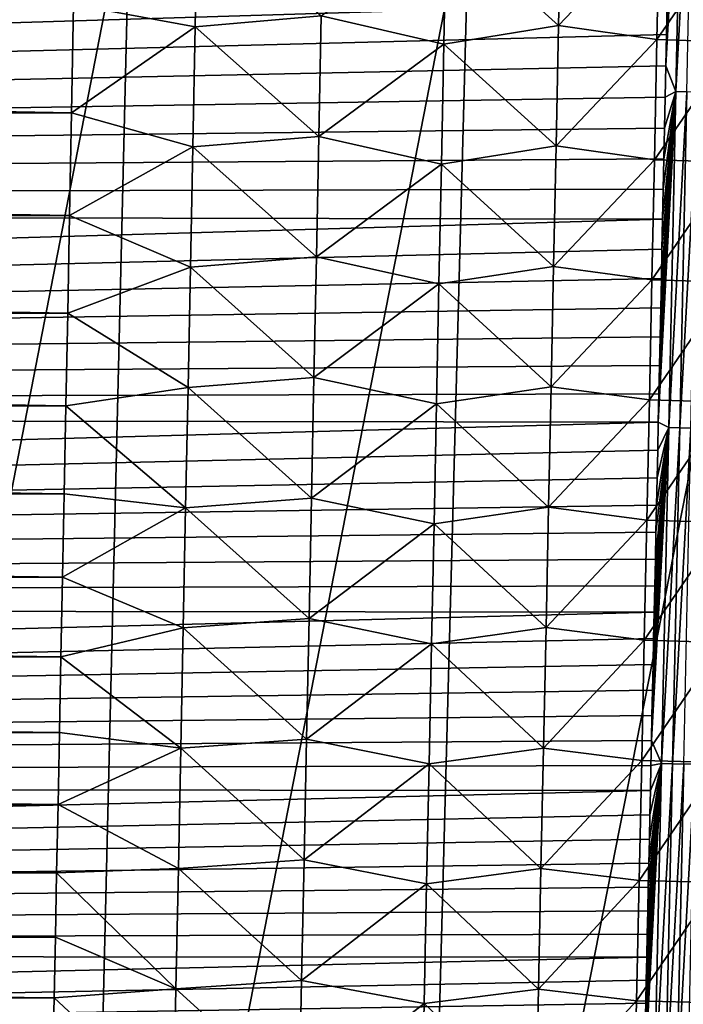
# Model space of a CAD drawing. Header units: metres. Extents: x -26 to 26, y -167 to 32.
# Tile 97 of 237: x 11.51 to 14.35, y -102.71 to -98.5. Entities that reach past the tile are written whole.
import ezdxf

# ---------------------------------------------------------------- set-up
doc = ezdxf.new("R2010")
doc.units = ezdxf.units.M
doc.layers.add('solid_12_411_043_XXX', color=7, linetype='CONTINUOUS')

msp = doc.modelspace()

# ---------------------------------------------------------------- linework, layer by layer
at = {"layer": 'solid_12_411_043_XXX'}
for points in [[(-19.282173, -90.244827, 137.548279), (-18.85165, -106.007713, 137.548279), (19.282028, -90.24482, 137.548279)], [(-18.85165, -106.007713, 137.548279), (-18.842392, -106.336342, 137.548279), (19.282028, -90.24482, 137.548279)], [(-18.842392, -106.336342, 137.548279), (18.842426, -106.339973, 137.548279), (19.282028, -90.24482, 137.548279)], [(14.270627, -98.698906, 177.861832), (14.313476, -98.808426, 177.860413), (14.343685, -97.371468, 177.860291)], [(14.273471, -98.564148, 177.861832), (14.270627, -98.698906, 177.861832), (14.343685, -97.371468, 177.860291)], [(14.276339, -98.428177, 177.861816), (14.273471, -98.564148, 177.861832), (14.343685, -97.371468, 177.860291)], [(14.343685, -97.371468, 177.860291), (14.313476, -98.808426, 177.860413), (14.390736, -97.372459, 177.855698)], [(14.313476, -98.808426, 177.860413), (14.360532, -98.809418, 177.85582), (14.390736, -97.372459, 177.855698)], [(10.335382, -106.370895, 118.294815), (10.515163, -97.903564, 118.093437), (11.980083, -97.901871, 118.481323)], [(11.77718, -106.368622, 118.663071), (10.335382, -106.370895, 118.294815), (11.980083, -97.901871, 118.481323)], [(11.77718, -106.368622, 118.663071), (11.980083, -97.901871, 118.481323), (13.432644, -97.899902, 118.914078)], [(13.205606, -106.365982, 119.081207), (11.77718, -106.368622, 118.663071), (13.432644, -97.899902, 118.914078)], [(13.205606, -106.365982, 119.081207), (13.432644, -97.899902, 118.914078), (14.871928, -97.897682, 119.391411)], [(14.620387, -106.363007, 119.546692), (13.205606, -106.365982, 119.081207), (14.871928, -97.897682, 119.391411)], [(12.267062, -98.016808, 171.739227), (12.257234, -98.531075, 171.743851), (11.737712, -98.436096, 171.700699)], [(12.796502, -98.484352, 171.878677), (12.257234, -98.531075, 171.743851), (12.267062, -98.016808, 171.739227)], [(13.822452, -98.010658, 172.447311), (13.811868, -98.525734, 172.451569), (13.331641, -98.09243, 172.112579)], [(14.243541, -98.072296, 172.86998), (13.811868, -98.525734, 172.451569), (13.822452, -98.010658, 172.447311)], [(14.243541, -98.072296, 172.86998), (14.232789, -98.586044, 172.873993), (13.811868, -98.525734, 172.451569)], [(14.578935, -98.082863, 173.359085), (14.232789, -98.586044, 172.873993), (14.243541, -98.072296, 172.86998)], [(13.331641, -98.09243, 172.112579), (13.321321, -98.60537, 172.117004), (12.796502, -98.484352, 171.878677)], [(13.811868, -98.525734, 172.451569), (13.321321, -98.60537, 172.117004), (13.331641, -98.09243, 172.112579)], [(14.578935, -98.082863, 173.359085), (14.568047, -98.596451, 173.362854), (14.232789, -98.586044, 172.873993)], [(14.276339, -98.428177, 177.861816), (-14.277808, -98.356987, 177.861801), (-14.257934, -99.297585, 177.861893)], [(14.276339, -98.428177, 177.861816), (-14.257934, -99.297585, 177.861893), (14.273471, -98.564148, 177.861832)], [(11.737712, -98.436096, 171.700699), (11.729012, -98.899155, 171.70488), (-11.736966, -98.474472, 171.70105)], [(12.257234, -98.531075, 171.743851), (11.729012, -98.899155, 171.70488), (11.737712, -98.436096, 171.700699)], [(11.729012, -98.899155, 171.70488), (-11.736161, -98.517433, 171.701431), (-11.736966, -98.474472, 171.70105)], [(12.796502, -98.484352, 171.878677), (12.786319, -98.999992, 171.883255), (12.257234, -98.531075, 171.743851)], [(13.321321, -98.60537, 172.117004), (12.786319, -98.999992, 171.883255), (12.796502, -98.484352, 171.878677)], [(11.729012, -98.899155, 171.70488), (-11.735359, -98.560219, 171.701828), (-11.736161, -98.517433, 171.701431)], [(12.257234, -98.531075, 171.743851), (12.247313, -99.045334, 171.748489), (11.729012, -98.899155, 171.70488)], [(12.786319, -98.999992, 171.883255), (12.247313, -99.045334, 171.748489), (12.257234, -98.531075, 171.743851)], [(13.811868, -98.525734, 172.451569), (13.801236, -99.040787, 172.455841), (13.321321, -98.60537, 172.117004)], [(14.232789, -98.586044, 172.873993), (13.801236, -99.040787, 172.455841), (13.811868, -98.525734, 172.451569)], [(14.273471, -98.564148, 177.861832), (-14.257934, -99.297585, 177.861893), (14.270627, -98.698906, 177.861832)], [(11.729012, -98.899155, 171.70488), (-11.73456, -98.602821, 171.702209), (-11.735359, -98.560219, 171.701828)], [(11.729012, -98.899155, 171.70488), (-11.733764, -98.645256, 171.702591), (-11.73456, -98.602821, 171.702209)], [(13.321321, -98.60537, 172.117004), (13.310941, -99.118286, 172.121429), (12.786319, -98.999992, 171.883255)], [(13.801236, -99.040787, 172.455841), (13.310941, -99.118286, 172.121429), (13.321321, -98.60537, 172.117004)], [(14.232789, -98.586044, 172.873993), (14.222001, -99.099777, 172.878052), (13.801236, -99.040787, 172.455841)], [(14.568047, -98.596451, 173.362854), (14.222001, -99.099777, 172.878052), (14.232789, -98.586044, 172.873993)], [(14.568047, -98.596451, 173.362854), (14.557129, -99.110023, 173.366684), (14.222001, -99.099777, 172.878052)], [(11.729012, -98.899155, 171.70488), (-11.732969, -98.687523, 171.702972), (-11.733764, -98.645256, 171.702591)], [(14.270627, -98.698906, 177.861832), (-14.257934, -99.297585, 177.861893), (14.267806, -98.832489, 177.861847)], [(11.729012, -98.899155, 171.70488), (-11.732178, -98.729614, 171.703354), (-11.732969, -98.687523, 171.702972)], [(14.270627, -98.698906, 177.861832), (14.267806, -98.832489, 177.861847), (14.313476, -98.808426, 177.860413)], [(11.729012, -98.899155, 171.70488), (-11.731388, -98.771538, 171.703735), (-11.732178, -98.729614, 171.703354)], [(11.729012, -98.899155, 171.70488), (-11.730601, -98.813301, 171.704117), (-11.731388, -98.771538, 171.703735)], [(14.267806, -98.832489, 177.861847), (-14.257934, -99.297585, 177.861893), (14.265008, -98.964874, 177.861862)], [(11.729012, -98.899155, 171.70488), (-11.729817, -98.854904, 171.704483), (-11.730601, -98.813301, 171.704117)], [(14.238306, -100.22229, 177.861969), (14.282978, -100.245369, 177.860535), (14.313476, -98.808426, 177.860413)], [(14.240875, -100.101746, 177.861954), (14.238306, -100.22229, 177.861969), (14.313476, -98.808426, 177.860413)], [(14.243467, -99.980003, 177.861954), (14.240875, -100.101746, 177.861954), (14.313476, -98.808426, 177.860413)], [(14.246082, -99.857101, 177.861938), (14.243467, -99.980003, 177.861954), (14.313476, -98.808426, 177.860413)], [(14.248718, -99.733116, 177.861923), (14.246082, -99.857101, 177.861938), (14.313476, -98.808426, 177.860413)], [(14.251376, -99.608032, 177.861908), (14.248718, -99.733116, 177.861923), (14.313476, -98.808426, 177.860413)], [(14.254057, -99.481804, 177.861908), (14.251376, -99.608032, 177.861908), (14.313476, -98.808426, 177.860413)], [(14.25676, -99.354408, 177.861893), (14.254057, -99.481804, 177.861908), (14.313476, -98.808426, 177.860413)], [(14.259485, -99.225815, 177.861877), (14.25676, -99.354408, 177.861893), (14.313476, -98.808426, 177.860413)], [(14.262235, -99.095978, 177.861877), (14.259485, -99.225815, 177.861877), (14.313476, -98.808426, 177.860413)], [(14.265008, -98.964874, 177.861862), (14.262235, -99.095978, 177.861877), (14.313476, -98.808426, 177.860413)], [(14.267806, -98.832489, 177.861847), (14.265008, -98.964874, 177.861862), (14.313476, -98.808426, 177.860413)], [(14.313476, -98.808426, 177.860413), (14.282978, -100.245369, 177.860535), (14.360532, -98.809418, 177.85582)], [(14.282978, -100.245369, 177.860535), (14.330038, -100.246376, 177.855942), (14.360532, -98.809418, 177.85582)], [(14.360532, -98.809418, 177.85582), (14.330038, -100.246376, 177.855942), (14.408251, -98.810432, 177.847885)], [(14.330038, -100.246376, 177.855942), (14.377763, -100.247391, 177.848007), (14.408251, -98.810432, 177.847885)], [(11.729012, -98.899155, 171.70488), (-11.729035, -98.896339, 171.704865), (-11.729817, -98.854904, 171.704483)], [(11.729012, -98.899155, 171.70488), (-11.728256, -98.937622, 171.705231), (-11.729035, -98.896339, 171.704865)], [(11.729012, -98.899155, 171.70488), (11.720673, -99.338768, 171.708862), (-11.728256, -98.937622, 171.705231)], [(12.247313, -99.045334, 171.748489), (11.720673, -99.338768, 171.708862), (11.729012, -98.899155, 171.70488)], [(11.720673, -99.338768, 171.708862), (-11.727479, -98.978745, 171.705612), (-11.728256, -98.937622, 171.705231)], [(14.265008, -98.964874, 177.861862), (-14.257934, -99.297585, 177.861893), (14.262235, -99.095978, 177.861877)], [(11.720673, -99.338768, 171.708862), (-11.726705, -99.019691, 171.705978), (-11.727479, -98.978745, 171.705612)], [(12.786319, -98.999992, 171.883255), (12.776059, -99.51564, 171.887817), (12.247313, -99.045334, 171.748489)], [(13.310941, -99.118286, 172.121429), (12.776059, -99.51564, 171.887817), (12.786319, -98.999992, 171.883255)], [(11.720673, -99.338768, 171.708862), (-11.725933, -99.060463, 171.706345), (-11.726705, -99.019691, 171.705978)], [(12.247313, -99.045334, 171.748489), (12.237302, -99.559593, 171.753113), (11.720673, -99.338768, 171.708862)], [(12.776059, -99.51564, 171.887817), (12.237302, -99.559593, 171.753113), (12.247313, -99.045334, 171.748489)], [(13.801236, -99.040787, 172.455841), (13.790556, -99.55584, 172.460144), (13.310941, -99.118286, 172.121429)], [(14.222001, -99.099777, 172.878052), (13.790556, -99.55584, 172.460144), (13.801236, -99.040787, 172.455841)], [(11.720673, -99.338768, 171.708862), (-11.725163, -99.101059, 171.706711), (-11.725933, -99.060463, 171.706345)], [(14.262235, -99.095978, 177.861877), (-14.257934, -99.297585, 177.861893), (14.259485, -99.225815, 177.861877)], [(11.720673, -99.338768, 171.708862), (-11.724397, -99.141472, 171.707077), (-11.725163, -99.101059, 171.706711)], [(13.310941, -99.118286, 172.121429), (13.300498, -99.631203, 172.12587), (12.776059, -99.51564, 171.887817)], [(13.790556, -99.55584, 172.460144), (13.300498, -99.631203, 172.12587), (13.310941, -99.118286, 172.121429)], [(14.222001, -99.099777, 172.878052), (14.211176, -99.613503, 172.882156), (13.790556, -99.55584, 172.460144)], [(14.557129, -99.110023, 173.366684), (14.211176, -99.613503, 172.882156), (14.222001, -99.099777, 172.878052)], [(14.557129, -99.110023, 173.366684), (14.546184, -99.623589, 173.370544), (14.211176, -99.613503, 172.882156)], [(11.720673, -99.338768, 171.708862), (-11.723633, -99.181717, 171.707443), (-11.724397, -99.141472, 171.707077)], [(11.720673, -99.338768, 171.708862), (-11.722871, -99.221794, 171.707794), (-11.723633, -99.181717, 171.707443)], [(14.259485, -99.225815, 177.861877), (-14.257934, -99.297585, 177.861893), (14.25676, -99.354408, 177.861893)], [(11.720673, -99.338768, 171.708862), (-11.722112, -99.261703, 171.70816), (-11.722871, -99.221794, 171.707794)], [(14.25676, -99.354408, 177.861893), (-14.257934, -99.297585, 177.861893), (-14.239223, -100.17791, 177.861969)], [(11.720673, -99.338768, 171.708862), (-11.721354, -99.301437, 171.708527), (-11.722112, -99.261703, 171.70816)], [(11.720673, -99.338768, 171.708862), (-11.720601, -99.341019, 171.708878), (-11.721354, -99.301437, 171.708527)], [(11.720673, -99.338768, 171.708862), (11.712685, -99.755959, 171.712631), (-11.720601, -99.341019, 171.708878)], [(11.712685, -99.755959, 171.712631), (-11.719849, -99.380424, 171.709229), (-11.720601, -99.341019, 171.708878)], [(12.237302, -99.559593, 171.753113), (11.712685, -99.755959, 171.712631), (11.720673, -99.338768, 171.708862)], [(14.25676, -99.354408, 177.861893), (-14.239223, -100.17791, 177.861969), (14.254057, -99.481804, 177.861908)], [(11.712685, -99.755959, 171.712631), (-11.7191, -99.419678, 171.709595), (-11.719849, -99.380424, 171.709229)], [(11.712685, -99.755959, 171.712631), (-11.718352, -99.458778, 171.709946), (-11.7191, -99.419678, 171.709595)], [(11.712685, -99.755959, 171.712631), (-11.717608, -99.497711, 171.710297), (-11.718352, -99.458778, 171.709946)], [(14.254057, -99.481804, 177.861908), (-14.239223, -100.17791, 177.861969), (14.251376, -99.608032, 177.861908)], [(11.712685, -99.755959, 171.712631), (-11.716866, -99.536499, 171.710648), (-11.717608, -99.497711, 171.710297)], [(11.712685, -99.755959, 171.712631), (-11.716126, -99.575134, 171.710999), (-11.716866, -99.536499, 171.710648)], [(12.776059, -99.51564, 171.887817), (12.76572, -100.031288, 171.89241), (12.237302, -99.559593, 171.753113)], [(13.300498, -99.631203, 172.12587), (12.76572, -100.031288, 171.89241), (12.776059, -99.51564, 171.887817)], [(11.712685, -99.755959, 171.712631), (-11.715388, -99.613617, 171.711334), (-11.716126, -99.575134, 171.710999)], [(12.237302, -99.559593, 171.753113), (12.227195, -100.073853, 171.757736), (11.712685, -99.755959, 171.712631)], [(12.76572, -100.031288, 171.89241), (12.227195, -100.073853, 171.757736), (12.237302, -99.559593, 171.753113)], [(13.790556, -99.55584, 172.460144), (13.779828, -100.0709, 172.464462), (13.300498, -99.631203, 172.12587)], [(14.211176, -99.613503, 172.882156), (13.779828, -100.0709, 172.464462), (13.790556, -99.55584, 172.460144)], [(14.251376, -99.608032, 177.861908), (-14.239223, -100.17791, 177.861969), (14.248718, -99.733116, 177.861923)], [(11.712685, -99.755959, 171.712631), (-11.714653, -99.651955, 171.711685), (-11.715388, -99.613617, 171.711334)], [(13.300498, -99.631203, 172.12587), (13.289993, -100.144127, 172.130325), (12.76572, -100.031288, 171.89241)], [(13.779828, -100.0709, 172.464462), (13.289993, -100.144127, 172.130325), (13.300498, -99.631203, 172.12587)], [(14.211176, -99.613503, 172.882156), (14.200314, -100.127243, 172.886292), (13.779828, -100.0709, 172.464462)], [(14.546184, -99.623589, 173.370544), (14.200314, -100.127243, 172.886292), (14.211176, -99.613503, 172.882156)], [(14.546184, -99.623589, 173.370544), (14.535209, -100.137161, 173.374481), (14.200314, -100.127243, 172.886292)], [(11.712685, -99.755959, 171.712631), (-11.713921, -99.69014, 171.712036), (-11.714653, -99.651955, 171.711685)], [(11.712685, -99.755959, 171.712631), (-11.71319, -99.728188, 171.712372), (-11.713921, -99.69014, 171.712036)], [(14.248718, -99.733116, 177.861923), (-14.239223, -100.17791, 177.861969), (14.246082, -99.857101, 177.861938)], [(11.712685, -99.755959, 171.712631), (-11.712461, -99.766075, 171.712723), (-11.71319, -99.728188, 171.712372)], [(11.712685, -99.755959, 171.712631), (11.705031, -100.152222, 171.716202), (-11.712461, -99.766075, 171.712723)], [(12.227195, -100.073853, 171.757736), (11.705031, -100.152222, 171.716202), (11.712685, -99.755959, 171.712631)], [(11.705031, -100.152222, 171.716202), (-11.711736, -99.803802, 171.713058), (-11.712461, -99.766075, 171.712723)], [(11.705031, -100.152222, 171.716202), (-11.711012, -99.841362, 171.713394), (-11.711736, -99.803802, 171.713058)], [(11.705031, -100.152222, 171.716202), (-11.710292, -99.878761, 171.71373), (-11.711012, -99.841362, 171.713394)], [(14.246082, -99.857101, 177.861938), (-14.239223, -100.17791, 177.861969), (14.243467, -99.980003, 177.861954)], [(11.705031, -100.152222, 171.716202), (-11.709573, -99.916008, 171.714081), (-11.710292, -99.878761, 171.71373)], [(11.705031, -100.152222, 171.716202), (-11.708857, -99.953087, 171.714401), (-11.709573, -99.916008, 171.714081)], [(11.705031, -100.152222, 171.716202), (-11.708143, -99.990021, 171.714737), (-11.708857, -99.953087, 171.714401)], [(14.243467, -99.980003, 177.861954), (-14.239223, -100.17791, 177.861969), (14.240875, -100.101746, 177.861954)], [(11.705031, -100.152222, 171.716202), (-11.707432, -100.026794, 171.715073), (-11.708143, -99.990021, 171.714737)], [(11.705031, -100.152222, 171.716202), (-11.706723, -100.063416, 171.715408), (-11.707432, -100.026794, 171.715073)], [(12.76572, -100.031288, 171.89241), (12.755302, -100.546951, 171.896988), (12.227195, -100.073853, 171.757736)], [(13.289993, -100.144127, 172.130325), (12.755302, -100.546951, 171.896988), (12.76572, -100.031288, 171.89241)], [(11.705031, -100.152222, 171.716202), (-11.706017, -100.099892, 171.715729), (-11.706723, -100.063416, 171.715408)], [(11.705031, -100.152222, 171.716202), (-11.705312, -100.136215, 171.716064), (-11.706017, -100.099892, 171.715729)], [(12.227195, -100.073853, 171.757736), (12.216993, -100.588127, 171.76236), (11.705031, -100.152222, 171.716202)], [(12.755302, -100.546951, 171.896988), (12.216993, -100.588127, 171.76236), (12.227195, -100.073853, 171.757736)], [(13.779828, -100.0709, 172.464462), (13.76905, -100.585991, 172.468826), (13.289993, -100.144127, 172.130325)], [(14.200314, -100.127243, 172.886292), (13.76905, -100.585991, 172.468826), (13.779828, -100.0709, 172.464462)], [(14.240875, -100.101746, 177.861954), (-14.239223, -100.17791, 177.861969), (14.238306, -100.22229, 177.861969)], [(11.705031, -100.152222, 171.716202), (-11.70461, -100.172394, 171.716385), (-11.705312, -100.136215, 171.716064)], [(14.200314, -100.127243, 172.886292), (14.189414, -100.641014, 172.890472), (13.76905, -100.585991, 172.468826)], [(14.535209, -100.137161, 173.374481), (14.189414, -100.641014, 172.890472), (14.200314, -100.127243, 172.886292)], [(14.535209, -100.137161, 173.374481), (14.524205, -100.650764, 173.378464), (14.189414, -100.641014, 172.890472)], [(14.238306, -100.22229, 177.861969), (-14.239223, -100.17791, 177.861969), (-14.221612, -101.001869, 177.86203)], [(11.705031, -100.152222, 171.716202), (11.697701, -100.528488, 171.719604), (-11.70461, -100.172394, 171.716385)], [(11.697701, -100.528488, 171.719604), (-11.70391, -100.208435, 171.716721), (-11.70461, -100.172394, 171.716385)], [(12.216993, -100.588127, 171.76236), (11.697701, -100.528488, 171.719604), (11.705031, -100.152222, 171.716202)], [(13.289993, -100.144127, 172.130325), (13.279425, -100.657089, 172.134796), (12.755302, -100.546951, 171.896988)], [(13.76905, -100.585991, 172.468826), (13.279425, -100.657089, 172.134796), (13.289993, -100.144127, 172.130325)], [(14.238306, -100.22229, 177.861969), (-14.221612, -101.001869, 177.86203), (14.235759, -100.341682, 177.861984)], [(11.697701, -100.528488, 171.719604), (-11.703213, -100.244324, 171.717041), (-11.70391, -100.208435, 171.716721)], [(14.238306, -100.22229, 177.861969), (14.235759, -100.341682, 177.861984), (14.282978, -100.245369, 177.860535)], [(11.697701, -100.528488, 171.719604), (-11.702518, -100.280075, 171.717361), (-11.703213, -100.244324, 171.717041)], [(14.209132, -101.58445, 177.862076), (14.252195, -101.682304, 177.860657), (14.282978, -100.245369, 177.860535)], [(14.21145, -101.476692, 177.862076), (14.209132, -101.58445, 177.862076), (14.282978, -100.245369, 177.860535)], [(14.213787, -101.367928, 177.862061), (14.21145, -101.476692, 177.862076), (14.282978, -100.245369, 177.860535)], [(14.216146, -101.258141, 177.862061), (14.213787, -101.367928, 177.862061), (14.282978, -100.245369, 177.860535)], [(14.218524, -101.147293, 177.862045), (14.216146, -101.258141, 177.862061), (14.282978, -100.245369, 177.860535)], [(14.220923, -101.035355, 177.86203), (14.218524, -101.147293, 177.862045), (14.282978, -100.245369, 177.860535)], [(14.223346, -100.922318, 177.86203), (14.220923, -101.035355, 177.86203), (14.282978, -100.245369, 177.860535)], [(14.225787, -100.808266, 177.862015), (14.223346, -100.922318, 177.86203), (14.282978, -100.245369, 177.860535)], [(14.228249, -100.693207, 177.862015), (14.225787, -100.808266, 177.862015), (14.282978, -100.245369, 177.860535)], [(14.230731, -100.57711, 177.862), (14.228249, -100.693207, 177.862015), (14.282978, -100.245369, 177.860535)], [(14.233234, -100.459946, 177.861984), (14.230731, -100.57711, 177.862), (14.282978, -100.245369, 177.860535)], [(14.235759, -100.341682, 177.861984), (14.233234, -100.459946, 177.861984), (14.282978, -100.245369, 177.860535)], [(14.282978, -100.245369, 177.860535), (14.252195, -101.682304, 177.860657), (14.330038, -100.246376, 177.855942)], [(14.252195, -101.682304, 177.860657), (14.299259, -101.683319, 177.856064), (14.330038, -100.246376, 177.855942)], [(14.330038, -100.246376, 177.855942), (14.299259, -101.683319, 177.856064), (14.377763, -100.247391, 177.848007)], [(14.299259, -101.683319, 177.856064), (14.346987, -101.684349, 177.848129), (14.377763, -100.247391, 177.848007)], [(11.697701, -100.528488, 171.719604), (-11.701824, -100.315689, 171.717682), (-11.702518, -100.280075, 171.717361)], [(14.235759, -100.341682, 177.861984), (-14.221612, -101.001869, 177.86203), (14.233234, -100.459946, 177.861984)], [(11.697701, -100.528488, 171.719604), (-11.701134, -100.351173, 171.718002), (-11.701824, -100.315689, 171.717682)], [(11.697701, -100.528488, 171.719604), (-11.700445, -100.386513, 171.718323), (-11.701134, -100.351173, 171.718002)], [(11.697701, -100.528488, 171.719604), (-11.699759, -100.421722, 171.718643), (-11.700445, -100.386513, 171.718323)], [(11.697701, -100.528488, 171.719604), (-11.699074, -100.456779, 171.718964), (-11.699759, -100.421722, 171.718643)], [(14.233234, -100.459946, 177.861984), (-14.221612, -101.001869, 177.86203), (14.230731, -100.57711, 177.862)], [(11.697701, -100.528488, 171.719604), (-11.698392, -100.491692, 171.719269), (-11.699074, -100.456779, 171.718964)], [(11.697701, -100.528488, 171.719604), (-11.697713, -100.526451, 171.719589), (-11.698392, -100.491692, 171.719269)], [(11.697701, -100.528488, 171.719604), (-11.697036, -100.561066, 171.719894), (-11.697713, -100.526451, 171.719589)], [(11.697701, -100.528488, 171.719604), (11.690683, -100.885864, 171.722839), (-11.697036, -100.561066, 171.719894)], [(11.690683, -100.885864, 171.722839), (-11.696361, -100.595528, 171.720215), (-11.697036, -100.561066, 171.719894)], [(12.216993, -100.588127, 171.76236), (11.690683, -100.885864, 171.722839), (11.697701, -100.528488, 171.719604)], [(12.755302, -100.546951, 171.896988), (12.744802, -101.062653, 171.901596), (12.216993, -100.588127, 171.76236)], [(13.279425, -100.657089, 172.134796), (12.744802, -101.062653, 171.901596), (12.755302, -100.546951, 171.896988)], [(14.230731, -100.57711, 177.862), (-14.221612, -101.001869, 177.86203), (14.228249, -100.693207, 177.862015)], [(11.690683, -100.885864, 171.722839), (-11.695688, -100.629852, 171.72052), (-11.696361, -100.595528, 171.720215)], [(12.216993, -100.588127, 171.76236), (12.206694, -101.102417, 171.766998), (11.690683, -100.885864, 171.722839)], [(12.744802, -101.062653, 171.901596), (12.206694, -101.102417, 171.766998), (12.216993, -100.588127, 171.76236)], [(13.76905, -100.585991, 172.468826), (13.758221, -101.101135, 172.473206), (13.279425, -100.657089, 172.134796)], [(14.189414, -100.641014, 172.890472), (13.758221, -101.101135, 172.473206), (13.76905, -100.585991, 172.468826)], [(11.690683, -100.885864, 171.722839), (-11.695018, -100.664024, 171.720825), (-11.695688, -100.629852, 171.72052)], [(14.189414, -100.641014, 172.890472), (14.178475, -101.154831, 172.894684), (13.758221, -101.101135, 172.473206)], [(14.524205, -100.650764, 173.378464), (14.178475, -101.154831, 172.894684), (14.189414, -100.641014, 172.890472)], [(11.690683, -100.885864, 171.722839), (-11.69435, -100.698059, 171.721146), (-11.695018, -100.664024, 171.720825)], [(13.279425, -100.657089, 172.134796), (13.268791, -101.17009, 172.139282), (12.744802, -101.062653, 171.901596)], [(13.758221, -101.101135, 172.473206), (13.268791, -101.17009, 172.139282), (13.279425, -100.657089, 172.134796)], [(14.524205, -100.650764, 173.378464), (14.513171, -101.164413, 173.382507), (14.178475, -101.154831, 172.894684)], [(14.228249, -100.693207, 177.862015), (-14.221612, -101.001869, 177.86203), (14.225787, -100.808266, 177.862015)], [(11.690683, -100.885864, 171.722839), (-11.693684, -100.731949, 171.721451), (-11.69435, -100.698059, 171.721146)], [(11.690683, -100.885864, 171.722839), (-11.693021, -100.765701, 171.721756), (-11.693684, -100.731949, 171.721451)], [(11.690683, -100.885864, 171.722839), (-11.692359, -100.799324, 171.722061), (-11.693021, -100.765701, 171.721756)], [(14.225787, -100.808266, 177.862015), (-14.221612, -101.001869, 177.86203), (14.223346, -100.922318, 177.86203)], [(11.690683, -100.885864, 171.722839), (-11.6917, -100.832802, 171.722351), (-11.692359, -100.799324, 171.722061)], [(11.690683, -100.885864, 171.722839), (-11.691043, -100.86615, 171.722656), (-11.6917, -100.832802, 171.722351)], [(11.690683, -100.885864, 171.722839), (-11.690388, -100.899368, 171.722961), (-11.691043, -100.86615, 171.722656)], [(11.690683, -100.885864, 171.722839), (11.683953, -101.226021, 171.725906), (-11.690388, -100.899368, 171.722961)], [(11.683953, -101.226021, 171.725906), (-11.689735, -100.932457, 171.723251), (-11.690388, -100.899368, 171.722961)], [(12.206694, -101.102417, 171.766998), (11.683953, -101.226021, 171.725906), (11.690683, -100.885864, 171.722839)], [(14.223346, -100.922318, 177.86203), (-14.221612, -101.001869, 177.86203), (14.220923, -101.035355, 177.86203)], [(11.683953, -101.226021, 171.725906), (-11.689085, -100.965408, 171.723557), (-11.689735, -100.932457, 171.723251)], [(11.683953, -101.226021, 171.725906), (-11.688437, -100.998238, 171.723846), (-11.689085, -100.965408, 171.723557)], [(14.220923, -101.035355, 177.86203), (-14.221612, -101.001869, 177.86203), (-14.205042, -101.773148, 177.862106)], [(11.683953, -101.226021, 171.725906), (-11.68779, -101.030945, 171.724152), (-11.688437, -100.998238, 171.723846)], [(14.220923, -101.035355, 177.86203), (-14.205042, -101.773148, 177.862106), (14.218524, -101.147293, 177.862045)], [(11.683953, -101.226021, 171.725906), (-11.687146, -101.063522, 171.724442), (-11.68779, -101.030945, 171.724152)], [(11.683953, -101.226021, 171.725906), (-11.686503, -101.09597, 171.724731), (-11.687146, -101.063522, 171.724442)], [(12.744802, -101.062653, 171.901596), (12.734221, -101.578392, 171.906189), (12.206694, -101.102417, 171.766998)], [(13.268791, -101.17009, 172.139282), (12.734221, -101.578392, 171.906189), (12.744802, -101.062653, 171.901596)], [(11.683953, -101.226021, 171.725906), (-11.685863, -101.128281, 171.725021), (-11.686503, -101.09597, 171.724731)], [(12.206694, -101.102417, 171.766998), (12.196295, -101.616722, 171.771637), (11.683953, -101.226021, 171.725906)], [(12.734221, -101.578392, 171.906189), (12.196295, -101.616722, 171.771637), (12.206694, -101.102417, 171.766998)], [(13.758221, -101.101135, 172.473206), (13.747341, -101.616333, 172.4776), (13.268791, -101.17009, 172.139282)], [(14.178475, -101.154831, 172.894684), (13.747341, -101.616333, 172.4776), (13.758221, -101.101135, 172.473206)], [(14.218524, -101.147293, 177.862045), (-14.205042, -101.773148, 177.862106), (14.216146, -101.258141, 177.862061)], [(11.683953, -101.226021, 171.725906), (-11.685226, -101.160446, 171.725311), (-11.685863, -101.128281, 171.725021)], [(11.683953, -101.226021, 171.725906), (-11.68459, -101.192474, 171.725601), (-11.685226, -101.160446, 171.725311)], [(11.683953, -101.226021, 171.725906), (-11.683957, -101.224365, 171.725891), (-11.68459, -101.192474, 171.725601)], [(13.268791, -101.17009, 172.139282), (13.258093, -101.683144, 172.143784), (12.734221, -101.578392, 171.906189)], [(13.747341, -101.616333, 172.4776), (13.258093, -101.683144, 172.143784), (13.268791, -101.17009, 172.139282)], [(14.178475, -101.154831, 172.894684), (14.1675, -101.668709, 172.898941), (13.747341, -101.616333, 172.4776)], [(14.513171, -101.164413, 173.382507), (14.1675, -101.668709, 172.898941), (14.178475, -101.154831, 172.894684)], [(14.513171, -101.164413, 173.382507), (14.502109, -101.678116, 173.386612), (14.1675, -101.668709, 172.898941)], [(11.683953, -101.226021, 171.725906), (-11.683327, -101.256126, 171.726181), (-11.683957, -101.224365, 171.725891)], [(11.683953, -101.226021, 171.725906), (11.677505, -101.549561, 171.728836), (-11.683327, -101.256126, 171.726181)], [(12.196295, -101.616722, 171.771637), (11.677505, -101.549561, 171.728836), (11.683953, -101.226021, 171.725906)], [(14.216146, -101.258141, 177.862061), (-14.205042, -101.773148, 177.862106), (14.213787, -101.367928, 177.862061)], [(11.677505, -101.549561, 171.728836), (-11.682697, -101.28775, 171.726471), (-11.683327, -101.256126, 171.726181)], [(11.677505, -101.549561, 171.728836), (-11.682071, -101.319244, 171.726746), (-11.682697, -101.28775, 171.726471)], [(11.677505, -101.549561, 171.728836), (-11.681446, -101.350609, 171.727036), (-11.682071, -101.319244, 171.726746)], [(11.677505, -101.549561, 171.728836), (-11.680824, -101.381844, 171.72731), (-11.681446, -101.350609, 171.727036)], [(14.213787, -101.367928, 177.862061), (-14.205042, -101.773148, 177.862106), (14.21145, -101.476692, 177.862076)], [(11.677505, -101.549561, 171.728836), (-11.680203, -101.412949, 171.7276), (-11.680824, -101.381844, 171.72731)], [(11.677505, -101.549561, 171.728836), (-11.679585, -101.443932, 171.727875), (-11.680203, -101.412949, 171.7276)], [(11.677505, -101.549561, 171.728836), (-11.678969, -101.474792, 171.728149), (-11.679585, -101.443932, 171.727875)], [(14.21145, -101.476692, 177.862076), (-14.205042, -101.773148, 177.862106), (14.209132, -101.58445, 177.862076)], [(11.677505, -101.549561, 171.728836), (-11.678355, -101.505524, 171.728439), (-11.678969, -101.474792, 171.728149)], [(11.677505, -101.549561, 171.728836), (-11.677743, -101.53614, 171.728714), (-11.678355, -101.505524, 171.728439)], [(11.677505, -101.549561, 171.728836), (-11.677133, -101.566635, 171.728989), (-11.677743, -101.53614, 171.728714)], [(11.677505, -101.549561, 171.728836), (11.671326, -101.85733, 171.731613), (-11.677133, -101.566635, 171.728989)], [(11.671326, -101.85733, 171.731613), (-11.676525, -101.597008, 171.729263), (-11.677133, -101.566635, 171.728989)], [(12.196295, -101.616722, 171.771637), (11.671326, -101.85733, 171.731613), (11.677505, -101.549561, 171.728836)], [(14.209132, -101.58445, 177.862076), (-14.205042, -101.773148, 177.862106), (14.206834, -101.691238, 177.862091)], [(11.671326, -101.85733, 171.731613), (-11.675919, -101.627274, 171.729538), (-11.676525, -101.597008, 171.729263)], [(12.196295, -101.616722, 171.771637), (12.185795, -102.131042, 171.77626), (11.671326, -101.85733, 171.731613)], [(12.723555, -102.094154, 171.910797), (12.185795, -102.131042, 171.77626), (12.196295, -101.616722, 171.771637)], [(12.734221, -101.578392, 171.906189), (12.723555, -102.094154, 171.910797), (12.196295, -101.616722, 171.771637)], [(13.258093, -101.683144, 172.143784), (12.723555, -102.094154, 171.910797), (12.734221, -101.578392, 171.906189)], [(13.747341, -101.616333, 172.4776), (13.73641, -102.131577, 172.48204), (13.258093, -101.683144, 172.143784)], [(14.1675, -101.668709, 172.898941), (13.73641, -102.131577, 172.48204), (13.747341, -101.616333, 172.4776)], [(14.209132, -101.58445, 177.862076), (14.206834, -101.691238, 177.862091), (14.252195, -101.682304, 177.860657)], [(11.671326, -101.85733, 171.731613), (-11.675315, -101.657417, 171.729813), (-11.675919, -101.627274, 171.729538)], [(11.671326, -101.85733, 171.731613), (-11.674713, -101.687439, 171.730072), (-11.675315, -101.657417, 171.729813)], [(14.206834, -101.691238, 177.862091), (-14.205042, -101.773148, 177.862106), (14.204555, -101.797081, 177.862106)], [(11.671326, -101.85733, 171.731613), (-11.674113, -101.717331, 171.730347), (-11.674713, -101.687439, 171.730072)], [(13.258093, -101.683144, 172.143784), (13.247327, -102.196228, 172.1483), (12.723555, -102.094154, 171.910797)], [(13.73641, -102.131577, 172.48204), (13.247327, -102.196228, 172.1483), (13.258093, -101.683144, 172.143784)], [(14.1675, -101.668709, 172.898941), (14.156484, -102.182632, 172.903244), (13.73641, -102.131577, 172.48204)], [(14.502109, -101.678116, 173.386612), (14.156484, -102.182632, 172.903244), (14.1675, -101.668709, 172.898941)], [(14.502109, -101.678116, 173.386612), (14.491015, -102.191856, 173.390778), (14.156484, -102.182632, 172.903244)], [(14.176643, -103.08712, 177.862213), (14.221115, -103.11924, 177.860779), (14.252195, -101.682304, 177.860657)], [(14.17868, -102.993332, 177.862198), (14.176643, -103.08712, 177.862213), (14.252195, -101.682304, 177.860657)], [(14.180737, -102.898651, 177.862198), (14.17868, -102.993332, 177.862198), (14.252195, -101.682304, 177.860657)], [(14.182811, -102.803055, 177.862183), (14.180737, -102.898651, 177.862198), (14.252195, -101.682304, 177.860657)], [(14.184903, -102.706535, 177.862183), (14.182811, -102.803055, 177.862183), (14.252195, -101.682304, 177.860657)], [(14.187013, -102.609169, 177.862167), (14.184903, -102.706535, 177.862183), (14.252195, -101.682304, 177.860657)], [(14.18914, -102.510933, 177.862167), (14.187013, -102.609169, 177.862167), (14.252195, -101.682304, 177.860657)], [(14.191285, -102.411812, 177.862152), (14.18914, -102.510933, 177.862167), (14.252195, -101.682304, 177.860657)], [(14.193448, -102.311783, 177.862152), (14.191285, -102.411812, 177.862152), (14.252195, -101.682304, 177.860657)], [(14.19563, -102.210808, 177.862137), (14.193448, -102.311783, 177.862152), (14.252195, -101.682304, 177.860657)], [(14.197832, -102.108871, 177.862122), (14.19563, -102.210808, 177.862137), (14.252195, -101.682304, 177.860657)], [(14.200053, -102.005951, 177.862122), (14.197832, -102.108871, 177.862122), (14.252195, -101.682304, 177.860657)], [(14.202294, -101.902008, 177.862106), (14.200053, -102.005951, 177.862122), (14.252195, -101.682304, 177.860657)], [(14.204555, -101.797081, 177.862106), (14.202294, -101.902008, 177.862106), (14.252195, -101.682304, 177.860657)], [(14.206834, -101.691238, 177.862091), (14.204555, -101.797081, 177.862106), (14.252195, -101.682304, 177.860657)], [(14.252195, -101.682304, 177.860657), (14.221115, -103.11924, 177.860779), (14.299259, -101.683319, 177.856064)], [(14.221115, -103.11924, 177.860779), (14.268181, -103.12027, 177.856186), (14.299259, -101.683319, 177.856064)], [(14.299259, -101.683319, 177.856064), (14.268181, -103.12027, 177.856186), (14.346987, -101.684349, 177.848129)], [(14.268181, -103.12027, 177.856186), (14.31591, -103.121307, 177.848251), (14.346987, -101.684349, 177.848129)], [(14.346987, -101.684349, 177.848129), (14.31591, -103.121307, 177.848251), (14.395043, -101.685379, 177.836685)], [(14.31591, -103.121307, 177.848251), (14.36397, -103.122353, 177.836807), (14.395043, -101.685379, 177.836685)], [(11.671326, -101.85733, 171.731613), (-11.673515, -101.747093, 171.730621), (-11.674113, -101.717331, 171.730347)], [(14.204555, -101.797081, 177.862106), (-14.205042, -101.773148, 177.862106), (-14.189452, -102.495209, 177.862167)], [(11.671326, -101.85733, 171.731613), (-11.67292, -101.776726, 171.730881), (-11.673515, -101.747093, 171.730621)], [(11.671326, -101.85733, 171.731613), (-11.672326, -101.806236, 171.731155), (-11.67292, -101.776726, 171.730881)], [(14.204555, -101.797081, 177.862106), (-14.189452, -102.495209, 177.862167), (14.202294, -101.902008, 177.862106)], [(11.671326, -101.85733, 171.731613), (-11.671735, -101.835617, 171.731415), (-11.672326, -101.806236, 171.731155)], [(11.671326, -101.85733, 171.731613), (-11.671145, -101.864883, 171.731674), (-11.671735, -101.835617, 171.731415)], [(11.671326, -101.85733, 171.731613), (11.66543, -102.149147, 171.734253), (-11.671145, -101.864883, 171.731674)], [(11.66543, -102.149147, 171.734253), (-11.670558, -101.89402, 171.731949), (-11.671145, -101.864883, 171.731674)], [(12.185795, -102.131042, 171.77626), (11.66543, -102.149147, 171.734253), (11.671326, -101.85733, 171.731613)], [(14.202294, -101.902008, 177.862106), (-14.189452, -102.495209, 177.862167), (14.200053, -102.005951, 177.862122)], [(11.66543, -102.149147, 171.734253), (-11.669973, -101.923035, 171.732208), (-11.670558, -101.89402, 171.731949)], [(11.66543, -102.149147, 171.734253), (-11.66939, -101.951935, 171.732468), (-11.669973, -101.923035, 171.732208)], [(11.66543, -102.149147, 171.734253), (-11.668809, -101.980713, 171.732727), (-11.66939, -101.951935, 171.732468)], [(11.66543, -102.149147, 171.734253), (-11.668229, -102.009377, 171.732986), (-11.668809, -101.980713, 171.732727)], [(14.200053, -102.005951, 177.862122), (-14.189452, -102.495209, 177.862167), (14.197832, -102.108871, 177.862122)], [(11.66543, -102.149147, 171.734253), (-11.667652, -102.037918, 171.733246), (-11.668229, -102.009377, 171.732986)], [(11.66543, -102.149147, 171.734253), (-11.667077, -102.066353, 171.733505), (-11.667652, -102.037918, 171.733246)], [(11.66543, -102.149147, 171.734253), (-11.666504, -102.094673, 171.733765), (-11.667077, -102.066353, 171.733505)], [(14.197832, -102.108871, 177.862122), (-14.189452, -102.495209, 177.862167), (14.19563, -102.210808, 177.862137)], [(11.66543, -102.149147, 171.734253), (-11.665933, -102.122879, 171.734009), (-11.666504, -102.094673, 171.733765)], [(12.723555, -102.094154, 171.910797), (12.712803, -102.609924, 171.915405), (12.185795, -102.131042, 171.77626)], [(13.247327, -102.196228, 172.1483), (12.712803, -102.609924, 171.915405), (12.723555, -102.094154, 171.910797)], [(11.66543, -102.149147, 171.734253), (-11.665363, -102.150978, 171.734268), (-11.665933, -102.122879, 171.734009)], [(11.66543, -102.149147, 171.734253), (11.659822, -102.424965, 171.73674), (-11.665363, -102.150978, 171.734268)], [(11.659822, -102.424965, 171.73674), (-11.664796, -102.17897, 171.734512), (-11.665363, -102.150978, 171.734268)], [(12.175193, -102.645363, 171.780899), (11.659822, -102.424965, 171.73674), (11.66543, -102.149147, 171.734253)], [(12.185795, -102.131042, 171.77626), (12.175193, -102.645363, 171.780899), (11.66543, -102.149147, 171.734253)], [(12.712803, -102.609924, 171.915405), (12.175193, -102.645363, 171.780899), (12.185795, -102.131042, 171.77626)], [(13.73641, -102.131577, 172.48204), (13.725426, -102.646828, 172.486511), (13.247327, -102.196228, 172.1483)], [(14.156484, -102.182632, 172.903244), (13.725426, -102.646828, 172.486511), (13.73641, -102.131577, 172.48204)], [(11.659822, -102.424965, 171.73674), (-11.66423, -102.206848, 171.734772), (-11.664796, -102.17897, 171.734512)], [(13.247327, -102.196228, 172.1483), (13.236494, -102.70932, 172.152832), (12.712803, -102.609924, 171.915405)], [(13.725426, -102.646828, 172.486511), (13.236494, -102.70932, 172.152832), (13.247327, -102.196228, 172.1483)], [(14.156484, -102.182632, 172.903244), (14.145429, -102.696571, 172.907593), (13.725426, -102.646828, 172.486511)], [(14.491015, -102.191856, 173.390778), (14.145429, -102.696571, 172.907593), (14.156484, -102.182632, 172.903244)], [(14.491015, -102.191856, 173.390778), (14.479893, -102.705627, 173.394989), (14.145429, -102.696571, 172.907593)], [(14.19563, -102.210808, 177.862137), (-14.189452, -102.495209, 177.862167), (14.193448, -102.311783, 177.862152)], [(11.659822, -102.424965, 171.73674), (-11.663667, -102.234619, 171.735016), (-11.66423, -102.206848, 171.734772)], [(11.659822, -102.424965, 171.73674), (-11.663105, -102.262268, 171.735275), (-11.663667, -102.234619, 171.735016)], [(11.659822, -102.424965, 171.73674), (-11.662545, -102.289795, 171.735519), (-11.663105, -102.262268, 171.735275)], [(11.659822, -102.424965, 171.73674), (-11.661988, -102.3172, 171.735764), (-11.662545, -102.289795, 171.735519)], [(14.193448, -102.311783, 177.862152), (-14.189452, -102.495209, 177.862167), (14.191285, -102.411812, 177.862152)], [(11.659822, -102.424965, 171.73674), (-11.661432, -102.34449, 171.736008), (-11.661988, -102.3172, 171.735764)], [(11.659822, -102.424965, 171.73674), (-11.660879, -102.371666, 171.736267), (-11.661432, -102.34449, 171.736008)], [(11.659822, -102.424965, 171.73674), (-11.660328, -102.39872, 171.736511), (-11.660879, -102.371666, 171.736267)], [(14.191285, -102.411812, 177.862152), (-14.189452, -102.495209, 177.862167), (14.18914, -102.510933, 177.862167)], [(11.659822, -102.424965, 171.73674), (-11.659778, -102.425667, 171.73674), (-11.660328, -102.39872, 171.736511)], [(11.659822, -102.424965, 171.73674), (11.654511, -102.684525, 171.73909), (-11.659778, -102.425667, 171.73674)], [(11.654511, -102.684525, 171.73909), (-11.65923, -102.452499, 171.736984), (-11.659778, -102.425667, 171.73674)], [(11.654511, -102.684525, 171.73909), (-11.658685, -102.479218, 171.737228), (-11.65923, -102.452499, 171.736984)], [(12.175193, -102.645363, 171.780899), (11.654511, -102.684525, 171.73909), (11.659822, -102.424965, 171.73674)], [(14.18914, -102.510933, 177.862167), (-14.189452, -102.495209, 177.862167), (-14.174783, -103.171364, 177.862213)], [(11.654511, -102.684525, 171.73909), (-11.658141, -102.505829, 171.737473), (-11.658685, -102.479218, 171.737228)], [(14.18914, -102.510933, 177.862167), (-14.174783, -103.171364, 177.862213), (14.187013, -102.609169, 177.862167)], [(11.654511, -102.684525, 171.73909), (-11.657599, -102.532326, 171.737717), (-11.658141, -102.505829, 171.737473)], [(11.654511, -102.684525, 171.73909), (-11.65706, -102.558723, 171.737946), (-11.657599, -102.532326, 171.737717)], [(11.654511, -102.684525, 171.73909), (-11.656522, -102.585014, 171.73819), (-11.65706, -102.558723, 171.737946)], [(11.654511, -102.684525, 171.73909), (-11.655985, -102.611198, 171.738419), (-11.656522, -102.585014, 171.73819)], [(14.187013, -102.609169, 177.862167), (-14.174783, -103.171364, 177.862213), (14.184903, -102.706535, 177.862183)], [(11.654511, -102.684525, 171.73909), (-11.655451, -102.637276, 171.738663), (-11.655985, -102.611198, 171.738419)], [(12.712803, -102.609924, 171.915405), (12.701965, -103.125671, 171.920029), (12.175193, -102.645363, 171.780899)], [(13.236494, -102.70932, 172.152832), (12.701965, -103.125671, 171.920029), (12.712803, -102.609924, 171.915405)], [(11.654511, -102.684525, 171.73909), (-11.654919, -102.663254, 171.738892), (-11.655451, -102.637276, 171.738663)], [(11.654511, -102.684525, 171.73909), (-11.654387, -102.689133, 171.73912), (-11.654919, -102.663254, 171.738892)], [(12.175193, -102.645363, 171.780899), (12.164488, -103.159668, 171.785538), (11.654511, -102.684525, 171.73909)], [(12.701965, -103.125671, 171.920029), (12.164488, -103.159668, 171.785538), (12.175193, -102.645363, 171.780899)], [(13.725426, -102.646828, 172.486511), (13.714389, -103.162071, 172.490997), (13.236494, -102.70932, 172.152832)], [(14.145429, -102.696571, 172.907593), (13.714389, -103.162071, 172.490997), (13.725426, -102.646828, 172.486511)], [(14.184903, -102.706535, 177.862183), (-14.174783, -103.171364, 177.862213), (14.182811, -102.803055, 177.862183)], [(11.654511, -102.684525, 171.73909), (11.649488, -102.928734, 171.741287), (-11.654387, -102.689133, 171.73912)], [(11.649488, -102.928734, 171.741287), (-11.653859, -102.71492, 171.739365), (-11.654387, -102.689133, 171.73912)], [(12.164488, -103.159668, 171.785538), (11.649488, -102.928734, 171.741287), (11.654511, -102.684525, 171.73909)], [(13.236494, -102.70932, 172.152832), (13.225593, -103.222382, 172.157379), (12.701965, -103.125671, 171.920029)], [(13.714389, -103.162071, 172.490997), (13.225593, -103.222382, 172.157379), (13.236494, -102.70932, 172.152832)], [(14.145429, -102.696571, 172.907593), (14.134334, -103.21051, 172.911987), (13.714389, -103.162071, 172.490997)], [(14.479893, -102.705627, 173.394989), (14.134334, -103.21051, 172.911987), (14.145429, -102.696571, 172.907593)], [(14.479893, -102.705627, 173.394989), (14.46874, -103.219414, 173.399277), (14.134334, -103.21051, 172.911987)]]:
    msp.add_3dface(points, dxfattribs=at)

doc.saveas('drawing.dxf')
